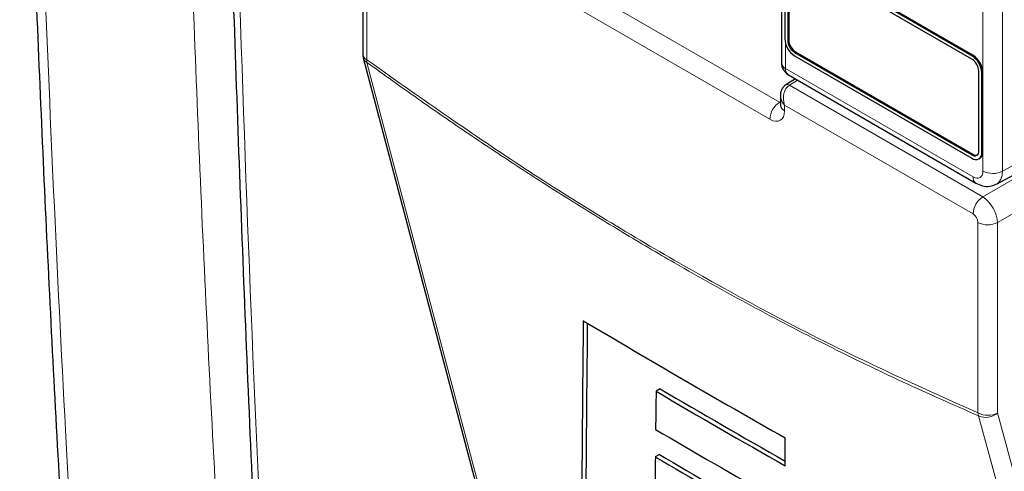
# Paper-space layout 'Blatt2' of a CAD drawing. Header units: millimetres. Extents: x 5 to 418, y 2 to 292.
# Tile 6 of 66: x 81 to 109, y 156 to 169. Entities that reach past the tile are written whole.
import ezdxf

# ---------------------------------------------------------------- set-up
doc = ezdxf.new("R2010")
doc.units = ezdxf.units.MM

psp = doc.layouts.new('Blatt2')

# ---------------------------------------------------------------- linework, layer by layer
at = {"color": 7, "linetype": 'Continuous', "lineweight": 18}
for p, q in [((108.308, 164.389), (108.308, 191.716)), ((108.868, 191.714), (108.868, 164.386)), ((90.621, 173.043), (90.621, 167.58)), ((96.875, 169.59), (102.467, 166.362)), ((102.189, 165.875), (96.597, 169.103)), ((102.641, 168.042), (102.641, 167.334)), ((102.702, 168.137), (102.731, 168.153)), ((102.9, 167.794), (102.929, 167.81)), ((107.992, 167.697), (108.02, 167.713)), ((102.641, 167.334), (108.025, 164.226)), ((108.274, 167.207), (108.303, 167.223)), ((102.987, 166.999), (102.75, 166.852)), ((102.75, 166.852), (108.302, 163.646)), ((102.467, 166.362), (102.496, 166.38)), ((108.024, 163.159), (102.613, 166.283)), ((102.613, 166.283), (102.613, 166.12)), ((108.868, 164.386), (111.705, 165.911)), ((108.302, 163.646), (111.608, 165.555)), ((107.992, 164.855), (108.02, 164.871)), ((108.274, 164.92), (108.303, 164.937)), ((112.051, 164.831), (108.726, 162.911)), ((108.166, 157.452), (108.166, 162.914)), ((108.726, 162.911), (108.726, 157.449))]:
    psp.add_line(p, q, dxfattribs=at)
at = {"color": 7, "linetype": 'Continuous', "lineweight": 25}
for p, q in [((90.503, 173.206), (90.503, 167.743)), ((102.524, 172.633), (102.524, 167.497)), ((102.618, 170.472), (102.618, 168.186)), ((107.992, 167.697), (102.9, 170.636)), ((107.992, 167.599), (102.9, 170.538)), ((108.02, 167.713), (102.929, 170.652)), ((102.702, 170.423), (102.702, 168.137)), ((102.731, 170.44), (102.731, 168.153)), ((90.517, 167.641), (94.322, 153.247)), ((102.9, 167.794), (107.992, 164.855)), ((102.9, 167.696), (107.992, 164.757)), ((102.929, 167.81), (108.02, 164.871)), ((102.724, 167.151), (108.108, 164.042)), ((108.19, 164.969), (108.19, 167.256)), ((108.274, 164.92), (108.274, 167.207)), ((108.303, 164.937), (108.303, 167.223)), ((102.927, 167.033), (102.647, 166.86)), ((102.496, 166.562), (102.496, 166.283)), ((108.693, 164.015), (111.546, 165.549)), ((108.192, 164.737), (108.22, 164.754)), ((99.042, 158.139), (98.925, 158.072)), ((102.63, 155.935), (102.628, 156.735)), ((99.018, 156.258), (98.901, 156.191))]:
    psp.add_line(p, q, dxfattribs=at)
at = {"color": 7, "linetype": 'Continuous', "lineweight": 18, "flags": 128}
for points in [[(90.621, 167.507), (90.765, 166.962), (91.341, 164.783), (93.645, 156.066), (94.426, 153.113)], [(112.125, 142.895), (111.976, 143.442), (111.38, 145.634), (108.993, 154.398), (108.185, 157.367)], [(108.726, 157.449), (110.691, 150.231), (112.667, 142.976)]]:
    psp.add_lwpolyline(points, dxfattribs=at)
at = {"color": 7, "linetype": 'Continuous', "lineweight": 25}
for centre, radius, start, end in [((103.232, 168.214), 0.615, 182.6055, 237.3945), ((103.132, 168.157), 0.43, 182.6055, 237.3945), ((103.161, 168.173), 0.43, 182.6055, 237.3945), ((90.903, 167.743), 0.4, 180, 194.8064), ((107.66, 167.179), 0.615, 2.6055, 57.3945), ((107.689, 167.195), 0.615, 2.6055, 57.3945), ((102.924, 167.497), 0.4, 180, 240.0027), ((107.76, 167.236), 0.43, 2.6055, 57.3945), ((108.069, 164.95), 0.122, 230.7967, 9.214), ((108.102, 164.892), 0.175, 230.7967, 9.214), ((108.104, 164.993), 0.148, 235.1435, 285.9932), ((108.107, 164.915), 0.197, 305.0133, 6.2988), ((268.732, 449.547), 336.645, 239.29483, 240.43502), ((269.618, 449.71), 337.919, 239.6599, 240.38507), ((269.618, 449.575), 337.684, 239.6597, 240.3623), ((269.207, 447.088), 336.399, 239.58663, 240.25149), ((268.91, 445.198), 335.303, 239.53375, 240.15463), ((268.949, 445.13), 335.147, 239.53353, 240.1547)]:
    psp.add_arc(centre, radius, start, end, dxfattribs=at)
at = {"color": 7, "linetype": 'Continuous', "lineweight": 18}
for centre, radius, start, end in [((90.7, 167.761), 0.198, 185.0787, 246.2415), ((90.735, 167.703), 0.226, 195.7134, 239.8477), ((90.89, 167.545), 0.272, 172.5246, 188.0684), ((102.721, 167.514), 0.198, 185.0787, 246.2415), ((102.837, 167.312), 0.198, 173.763, 234.9248), ((102.691, 166.77), 0.1, 54.4735, 116.3419), ((102.805, 165.846), 0.616, 123.2297, 177.3477), ((102.688, 166.297), 0.192, 184.1293, 247.1908), ((108.591, 164.936), 0.616, 242.6565, 296.7662), ((108.221, 164.204), 0.198, 173.7645, 234.9088), ((108.64, 163.131), 0.616, 123.2297, 177.3477), ((108.449, 163.462), 0.616, 242.6565, 296.7662), ((108.449, 157.999), 0.616, 242.6565, 296.7662), ((108.507, 157.485), 0.342, 185.5878, 200.0952), ((108.391, 157.837), 0.513, 246.294, 310.8229)]:
    psp.add_arc(centre, radius, start, end, dxfattribs=at)
for centre, major_axis, ratio, start_param, end_param in [((102.896, 166.446), (-0.053, 0.438), 0.71152, 0.311367, 1.86471), ((102.896, 166.446), (0.353, -0.265), 0.711499, 3.664378, 4.418325), ((102.472, 166.528), (-0.09, 0.179), 0.575107, 2.391031, 2.605162), ((102.189, 166.365), (-0.3, 0.52), 0.577206, 2.356428, 3.92692), ((108.025, 164.552), (-0.2, 0.347), 0.577206, 2.356428, 3.92692), ((108.308, 164.716), (-0.389, 0.699), 0.577293, 3.119125, 3.935643), ((108.307, 163.159), (-0.3, 0.52), 0.56389, 3.927223, 5.497715), ((108.024, 162.996), (-0.1, 0.173), 0.577557, 3.927224, 5.497716)]:
    psp.add_ellipse(centre, major_axis=major_axis, ratio=ratio, start_param=start_param, end_param=end_param, dxfattribs=at)
at = {"color": 7, "linetype": 'Continuous', "lineweight": 25}
for centre, major_axis, ratio, start_param, end_param in [((3127.664, 10130.741), (2956.599, 10286.876), 0.064859, 2.910951, 2.91282), ((3126.4, 10126.269), (2955.251, 10282.188), 0.064859, 2.911007, 2.912822), ((2984.171, 9591.289), (2811.933, 9751.768), 0.066363, 2.903727, 2.904168), ((3174.976, 10302.552), (3002.327, 10464.008), 0.064047, 2.912272, 2.913078)]:
    psp.add_ellipse(centre, major_axis=major_axis, ratio=ratio, start_param=start_param, end_param=end_param, dxfattribs=at)
for points, knots in [([(80.652, 185.043), (80.702, 182.815), (80.818, 177.637), (81.103, 169.574), (81.491, 160.845), (81.967, 152.176), (82.535, 143.569), (83.056, 136.573), (83.419, 132.47), (83.532, 131.193)], [0, 0, 0, 0, 0.1216784, 0.2827793, 0.4438827, 0.6049886, 0.7660966, 0.9272068, 1, 1, 1, 1]), ([(86.461, 181.135), (86.477, 180.32), (86.561, 176.145), (86.795, 168.664), (87.17, 158.698), (87.583, 149.717), (87.905, 144.084), (88.04, 141.73)], [0, 0, 0, 0, 0.0612246, 0.3135931, 0.5660969, 0.8186987, 1, 1, 1, 1]), ([(102.647, 166.86), (102.617, 166.836), (102.558, 166.791), (102.511, 166.687), (102.491, 166.603), (102.498, 166.555), (102.499, 166.545)], [0, 0, 0, 0, 0.309312, 0.603282, 0.923148, 1, 1, 1, 1]), ([(102.496, 166.283), (102.495, 166.274), (102.494, 166.263), (102.495, 166.268), (102.495, 166.268)], [0, 0, 0, 0, 0.911933, 1, 1, 1, 1]), ([(108.108, 164.042), (108.168, 164.014), (108.294, 163.954), (108.5, 163.938), (108.624, 163.989), (108.681, 164.013)], [0, 0, 0, 0, 0.333697, 0.697753, 1, 1, 1, 1])]:
    psp.add_open_spline(points, degree=3, knots=knots, dxfattribs=at)
at = {"color": 7, "linetype": 'Continuous', "lineweight": 18}
for points, knots in [([(80.928, 184.578), (80.928, 184.578), (81.029, 179.927), (81.303, 170.67), (81.99, 155.716), (82.835, 142.415), (83.555, 133.756), (83.804, 130.751)], [0, 0, 0, 0, 0, 0.253986, 0.507972, 0.829241, 1, 1, 1, 1]), ([(87.101, 142.005), (87.072, 142.423), (86.925, 144.512), (86.566, 149.959), (86.09, 158.388), (85.592, 169.499), (85.383, 177.297), (85.266, 181.663)], [0, 0, 0, 0, 0.032069, 0.160348, 0.416932, 0.673516, 1, 1, 1, 1]), ([(86.652, 180.821), (86.662, 180.392), (86.712, 178.247), (86.949, 169.258), (87.411, 156.513), (88.001, 145.604), (88.228, 141.416)], [0, 0, 0, 0, 0.032288, 0.161438, 0.678067, 1, 1, 1, 1]), ([(90.621, 167.58), (92.083, 166.55), (95.014, 164.484), (99.419, 161.802), (103.814, 159.409), (106.713, 158.105), (108.166, 157.452)], [0, 0, 0, 0, 0.250822, 0.502682, 0.750834, 1, 1, 1, 1]), ([(108.185, 157.367), (107.462, 157.685), (106.015, 158.321), (103.834, 159.381), (101.645, 160.519), (99.69, 161.611), (97.973, 162.621), (96.497, 163.528), (95.021, 164.471), (93.546, 165.45), (92.079, 166.459), (91.105, 167.159), (90.621, 167.507)], [0, 0, 0, 0, 0.124016, 0.248154, 0.372669, 0.497311, 0.581158, 0.665006, 0.748892, 0.832895, 0.916936, 1, 1, 1, 1])]:
    psp.add_open_spline(points, degree=3, knots=knots, dxfattribs=at)

doc.saveas('drawing.dxf')
